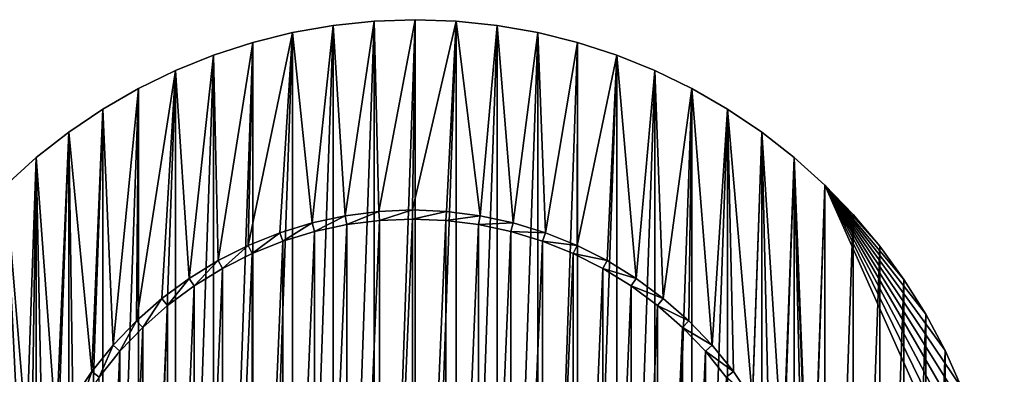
# Model space of a CAD drawing. Extents: x -300 to 306, y -450 to 450.
# Tile 20 of 34: x -248 to -193, y 264 to 284. Entities that reach past the tile are written whole.
import ezdxf

# ---------------------------------------------------------------- set-up
doc = ezdxf.new("R2010")
doc.units = 0
doc.header["$MEASUREMENT"] = 0

msp = doc.modelspace()

# ---------------------------------------------------------------- linework, layer by layer
for points in [[(-229.626007, 272.683594, -30), (-230.291397, 283.183685, -30), (-228.0354, 283.420807, -30)], [(-228.0354, 218.579193, -29), (-228.0354, 283.420807, -29), (-230.291397, 218.816299, -29)], [(-230.291397, 218.816299, -29), (-228.0354, 283.420807, -29), (-230.291397, 283.183685, -29)], [(-230.291397, 283.183685, -30), (-230.291397, 283.183685, -29), (-228.0354, 283.420807, -30)], [(-228.0354, 283.420807, -30), (-230.291397, 283.183685, -29), (-228.0354, 283.420807, -29)], [(-229.626007, 272.683594, -30), (-228.0354, 283.420807, -30), (-227.773697, 272.920685, -30)], [(-227.773697, 272.920685, -30), (-228.0354, 283.420807, -30), (-225.768295, 283.5, -30)], [(-225.768295, 218.5, -29), (-225.768295, 283.5, -29), (-228.0354, 218.579193, -29)], [(-228.0354, 218.579193, -29), (-225.768295, 283.5, -29), (-228.0354, 283.420807, -29)], [(-228.0354, 283.420807, -30), (-228.0354, 283.420807, -29), (-225.768295, 283.5, -30)], [(-225.768295, 283.5, -30), (-228.0354, 283.420807, -29), (-225.768295, 283.5, -29)], [(-227.773697, 272.920685, -30), (-225.768295, 283.5, -30), (-225.908005, 273, -30)], [(-225.908005, 273, -30), (-225.768295, 283.5, -30), (-223.501205, 283.420807, -30)], [(-225.908005, 273, -30), (-223.501205, 283.420807, -30), (-224.042297, 272.920685, -30)], [(-225.768295, 218.5, -29), (-223.501205, 283.420807, -29), (-225.768295, 283.5, -29)], [(-225.768295, 283.5, -30), (-225.768295, 283.5, -29), (-223.501205, 283.420807, -30)], [(-223.501205, 283.420807, -30), (-225.768295, 283.5, -29), (-223.501205, 283.420807, -29)], [(-223.501205, 218.579193, -29), (-223.501205, 283.420807, -29), (-225.768295, 218.5, -29)], [(-224.042297, 272.920685, -30), (-223.501205, 283.420807, -30), (-222.190002, 272.683594, -30)], [(-222.190002, 272.683594, -30), (-223.501205, 283.420807, -30), (-221.245193, 283.183685, -30)], [(-223.501205, 218.579193, -29), (-221.245193, 283.183685, -29), (-223.501205, 283.420807, -29)], [(-223.501205, 283.420807, -30), (-223.501205, 283.420807, -29), (-221.245193, 283.183685, -30)], [(-221.245193, 283.183685, -30), (-223.501205, 283.420807, -29), (-221.245193, 283.183685, -29)], [(-231.451508, 272.2901, -30), (-232.525406, 282.789795, -30), (-230.291397, 283.183685, -30)], [(-230.291397, 218.816299, -29), (-230.291397, 283.183685, -29), (-232.525406, 219.210205, -29)], [(-232.525406, 219.210205, -29), (-230.291397, 283.183685, -29), (-232.525406, 282.789795, -29)], [(-232.525406, 282.789795, -30), (-232.525406, 282.789795, -29), (-230.291397, 283.183685, -30)], [(-230.291397, 283.183685, -30), (-232.525406, 282.789795, -29), (-230.291397, 283.183685, -29)], [(-231.451508, 272.2901, -30), (-230.291397, 283.183685, -30), (-229.626007, 272.683594, -30)], [(-221.245193, 218.816299, -29), (-221.245193, 283.183685, -29), (-223.501205, 218.579193, -29)], [(-222.190002, 272.683594, -30), (-221.245193, 283.183685, -30), (-220.364502, 272.2901, -30)], [(-220.364502, 272.2901, -30), (-221.245193, 283.183685, -30), (-219.0112, 282.789795, -30)], [(-221.245193, 218.816299, -29), (-219.0112, 282.789795, -29), (-221.245193, 283.183685, -29)], [(-221.245193, 283.183685, -30), (-221.245193, 283.183685, -29), (-219.0112, 282.789795, -30)], [(-219.0112, 282.789795, -30), (-221.245193, 283.183685, -29), (-219.0112, 282.789795, -29)], [(-234.969803, 271.046997, -30), (-234.726501, 282.240997, -30), (-232.525406, 282.789795, -30)], [(-234.969803, 271.046997, -30), (-232.525406, 282.789795, -30), (-233.237106, 271.743286, -30)], [(-232.525406, 219.210205, -29), (-232.525406, 282.789795, -29), (-234.726501, 219.759003, -29)], [(-234.726501, 219.759003, -29), (-232.525406, 282.789795, -29), (-234.726501, 282.240997, -29)], [(-234.726501, 282.240997, -30), (-234.726501, 282.240997, -29), (-232.525406, 282.789795, -30)], [(-232.525406, 282.789795, -30), (-234.726501, 282.240997, -29), (-232.525406, 282.789795, -29)], [(-233.237106, 271.743286, -30), (-232.525406, 282.789795, -30), (-231.451508, 272.2901, -30)], [(-219.0112, 219.210205, -29), (-219.0112, 282.789795, -29), (-221.245193, 218.816299, -29)], [(-220.364502, 272.2901, -30), (-219.0112, 282.789795, -30), (-218.578903, 271.743286, -30)], [(-218.578903, 271.743286, -30), (-219.0112, 282.789795, -30), (-216.810104, 282.240997, -30)], [(-219.0112, 219.210205, -29), (-216.810104, 282.240997, -29), (-219.0112, 282.789795, -29)], [(-219.0112, 282.789795, -30), (-219.0112, 282.789795, -29), (-216.810104, 282.240997, -30)], [(-216.810104, 282.240997, -30), (-219.0112, 282.789795, -29), (-216.810104, 282.240997, -29)], [(-236.637299, 270.206299, -30), (-236.884003, 281.540009, -30), (-234.726501, 282.240997, -30)], [(-234.726501, 219.759003, -29), (-234.726501, 282.240997, -29), (-236.884003, 220.460007, -29)], [(-236.884003, 220.460007, -29), (-234.726501, 282.240997, -29), (-236.884003, 281.540009, -29)], [(-236.884003, 281.540009, -30), (-236.884003, 281.540009, -29), (-234.726501, 282.240997, -30)], [(-234.726501, 282.240997, -30), (-236.884003, 281.540009, -29), (-234.726501, 282.240997, -29)], [(-236.637299, 270.206299, -30), (-234.726501, 282.240997, -30), (-234.969803, 271.046997, -30)], [(-216.810104, 219.759003, -29), (-216.810104, 282.240997, -29), (-219.0112, 219.210205, -29)], [(-218.578903, 271.743286, -30), (-216.810104, 282.240997, -30), (-216.846207, 271.046997, -30)], [(-216.846207, 271.046997, -30), (-216.810104, 282.240997, -30), (-214.652603, 281.540009, -30)], [(-216.810104, 219.759003, -29), (-214.652603, 281.540009, -29), (-216.810104, 282.240997, -29)], [(-216.810104, 282.240997, -30), (-216.810104, 282.240997, -29), (-214.652603, 281.540009, -30)], [(-214.652603, 281.540009, -30), (-216.810104, 282.240997, -29), (-214.652603, 281.540009, -29)], [(-238.227402, 269.227203, -30), (-238.987198, 280.690186, -30), (-236.884003, 281.540009, -30)], [(-236.884003, 220.460007, -29), (-236.884003, 281.540009, -29), (-238.987198, 221.309799, -29)], [(-238.987198, 221.309799, -29), (-236.884003, 281.540009, -29), (-238.987198, 280.690186, -29)], [(-238.987198, 280.690186, -30), (-238.987198, 280.690186, -29), (-236.884003, 281.540009, -30)], [(-236.884003, 281.540009, -30), (-238.987198, 280.690186, -29), (-236.884003, 281.540009, -29)], [(-238.227402, 269.227203, -30), (-236.884003, 281.540009, -30), (-236.637299, 270.206299, -30)], [(-216.846207, 271.046997, -30), (-214.652603, 281.540009, -30), (-215.178696, 270.206299, -30)], [(-214.652603, 220.460007, -29), (-214.652603, 281.540009, -29), (-216.810104, 219.759003, -29)], [(-215.178696, 270.206299, -30), (-214.652603, 281.540009, -30), (-213.588501, 269.227203, -30)], [(-213.588501, 269.227203, -30), (-214.652603, 281.540009, -30), (-212.549393, 280.690186, -30)], [(-214.652603, 220.460007, -29), (-212.549393, 280.690186, -29), (-214.652603, 281.540009, -29)], [(-214.652603, 281.540009, -30), (-214.652603, 281.540009, -29), (-212.549393, 280.690186, -30)], [(-212.549393, 280.690186, -30), (-214.652603, 281.540009, -29), (-212.549393, 280.690186, -29)], [(-241.1306, 266.882996, -30), (-241.026093, 279.695801, -30), (-238.987198, 280.690186, -30)], [(-241.1306, 266.882996, -30), (-238.987198, 280.690186, -30), (-239.728806, 268.116791, -30)], [(-238.987198, 221.309799, -29), (-238.987198, 280.690186, -29), (-241.026093, 222.304199, -29)], [(-241.026093, 222.304199, -29), (-238.987198, 280.690186, -29), (-241.026093, 279.695801, -29)], [(-241.026093, 279.695801, -30), (-241.026093, 279.695801, -29), (-238.987198, 280.690186, -30)], [(-238.987198, 280.690186, -30), (-241.026093, 279.695801, -29), (-238.987198, 280.690186, -29)], [(-239.728806, 268.116791, -30), (-238.987198, 280.690186, -30), (-238.227402, 269.227203, -30)], [(-212.549393, 221.309799, -29), (-212.549393, 280.690186, -29), (-214.652603, 220.460007, -29)], [(-213.588501, 269.227203, -30), (-212.549393, 280.690186, -30), (-212.087097, 268.116791, -30)], [(-212.087097, 268.116791, -30), (-212.549393, 280.690186, -30), (-210.510498, 279.695801, -30)], [(-212.549393, 221.309799, -29), (-210.510498, 279.695801, -29), (-212.549393, 280.690186, -29)], [(-212.549393, 280.690186, -30), (-212.549393, 280.690186, -29), (-210.510498, 279.695801, -30)], [(-210.510498, 279.695801, -30), (-212.549393, 280.690186, -29), (-210.510498, 279.695801, -29)], [(-242.422806, 265.534912, -30), (-242.990707, 278.561615, -30), (-241.026093, 279.695801, -30)], [(-241.026093, 222.304199, -29), (-241.026093, 279.695801, -29), (-242.990707, 223.4384, -29)], [(-242.990707, 223.4384, -29), (-241.026093, 279.695801, -29), (-242.990707, 278.561615, -29)], [(-242.990707, 278.561615, -30), (-242.990707, 278.561615, -29), (-241.026093, 279.695801, -30)], [(-241.026093, 279.695801, -30), (-242.990707, 278.561615, -29), (-241.026093, 279.695801, -29)], [(-242.422806, 265.534912, -30), (-241.026093, 279.695801, -30), (-241.1306, 266.882996, -30)], [(-210.510498, 222.304199, -29), (-210.510498, 279.695801, -29), (-212.549393, 221.309799, -29)], [(-212.087097, 268.116791, -30), (-210.510498, 279.695801, -30), (-210.685303, 266.882996, -30)], [(-210.685303, 266.882996, -30), (-210.510498, 279.695801, -30), (-209.393204, 265.534912, -30)], [(-209.393204, 265.534912, -30), (-210.510498, 279.695801, -30), (-208.545898, 278.561615, -30)], [(-210.510498, 222.304199, -29), (-208.545898, 278.561615, -29), (-210.510498, 279.695801, -29)], [(-210.510498, 279.695801, -30), (-210.510498, 279.695801, -29), (-208.545898, 278.561615, -30)], [(-208.545898, 278.561615, -30), (-210.510498, 279.695801, -29), (-208.545898, 278.561615, -29)], [(-243.595901, 264.081909, -30), (-244.871307, 277.293091, -30), (-242.990707, 278.561615, -30)], [(-242.990707, 223.4384, -29), (-242.990707, 278.561615, -29), (-244.871307, 224.707001, -29)], [(-244.871307, 224.707001, -29), (-242.990707, 278.561615, -29), (-244.871307, 277.293091, -29)], [(-244.871307, 277.293091, -30), (-244.871307, 277.293091, -29), (-242.990707, 278.561615, -30)], [(-242.990707, 278.561615, -30), (-244.871307, 277.293091, -29), (-242.990707, 278.561615, -29)], [(-243.595901, 264.081909, -30), (-242.990707, 278.561615, -30), (-242.422806, 265.534912, -30)], [(-208.545898, 223.4384, -29), (-208.545898, 278.561615, -29), (-210.510498, 222.304199, -29)], [(-209.393204, 265.534912, -30), (-208.545898, 278.561615, -30), (-208.220001, 264.081909, -30)], [(-207.174301, 262.53479, -30), (-208.220001, 264.081909, -30), (-208.545898, 278.561615, -30)], [(-206.665298, 277.293091, -30), (-207.174301, 262.53479, -30), (-208.545898, 278.561615, -30)], [(-208.545898, 223.4384, -29), (-206.665298, 277.293091, -29), (-208.545898, 278.561615, -29)], [(-208.545898, 278.561615, -30), (-208.545898, 278.561615, -29), (-206.665298, 277.293091, -30)], [(-206.665298, 277.293091, -30), (-208.545898, 278.561615, -29), (-206.665298, 277.293091, -29)], [(-245.552399, 260.90451, -30), (-246.658905, 275.896515, -30), (-244.871307, 277.293091, -30)], [(-244.871307, 224.707001, -29), (-244.871307, 277.293091, -29), (-246.658905, 226.103607, -29)], [(-246.658905, 226.103607, -29), (-244.871307, 277.293091, -29), (-246.658905, 275.896515, -29)], [(-246.658905, 275.896515, -30), (-246.658905, 275.896515, -29), (-244.871307, 277.293091, -30)], [(-244.871307, 277.293091, -30), (-246.658905, 275.896515, -29), (-244.871307, 277.293091, -29)], [(-245.552399, 260.90451, -30), (-244.871307, 277.293091, -30), (-244.641602, 262.53479, -30)], [(-244.641602, 262.53479, -30), (-244.871307, 277.293091, -30), (-243.595901, 264.081909, -30)], [(-206.665298, 224.707001, -29), (-206.665298, 277.293091, -29), (-208.545898, 223.4384, -29)], [(-206.665298, 277.293091, -30), (-206.263596, 260.90451, -30), (-207.174301, 262.53479, -30)], [(-204.877701, 275.896515, -30), (-205.4944, 259.202911, -30), (-206.665298, 277.293091, -30)], [(-205.4944, 259.202911, -30), (-206.263596, 260.90451, -30), (-206.665298, 277.293091, -30)], [(-206.665298, 224.707001, -29), (-204.877701, 275.896515, -29), (-206.665298, 277.293091, -29)], [(-206.665298, 277.293091, -30), (-206.665298, 277.293091, -29), (-204.877701, 275.896515, -30)], [(-204.877701, 275.896515, -30), (-206.665298, 277.293091, -29), (-204.877701, 275.896515, -29)], [(-248.344696, 274.37851, -30), (-246.658905, 275.896515, -30), (-246.943604, 257.442108, -30)], [(-246.658905, 226.103607, -29), (-246.658905, 275.896515, -29), (-248.344696, 227.621506, -29)], [(-248.344696, 227.621506, -29), (-246.658905, 275.896515, -29), (-248.344696, 274.37851, -29)], [(-248.344696, 274.37851, -30), (-248.344696, 274.37851, -29), (-246.658905, 275.896515, -30)], [(-246.658905, 275.896515, -30), (-248.344696, 274.37851, -29), (-246.658905, 275.896515, -29)], [(-246.943604, 257.442108, -30), (-246.658905, 275.896515, -30), (-246.321503, 259.202911, -30)], [(-246.321503, 259.202911, -30), (-246.658905, 275.896515, -30), (-245.552399, 260.90451, -30)], [(-204.877701, 226.103607, -29), (-204.877701, 275.896515, -29), (-206.665298, 224.707001, -29)], [(-204.877701, 275.896515, -30), (-204.872299, 257.442108, -30), (-205.4944, 259.202911, -30)], [(-203.191895, 274.37851, -30), (-203.927795, 251.933701, -30), (-204.877701, 275.896515, -30)], [(-204.877701, 275.896515, -30), (-203.927795, 251.933701, -30), (-204.086197, 253.794403, -30)], [(-204.877701, 275.896515, -30), (-204.086197, 253.794403, -30), (-204.401794, 255.634903, -30)], [(-204.877701, 275.896515, -30), (-204.401794, 255.634903, -30), (-204.872299, 257.442108, -30)], [(-204.877701, 226.103607, -29), (-203.191895, 274.37851, -29), (-204.877701, 275.896515, -29)], [(-204.877701, 275.896515, -30), (-204.877701, 275.896515, -29), (-203.191895, 274.37851, -30)], [(-203.191895, 274.37851, -30), (-204.877701, 275.896515, -29), (-203.191895, 274.37851, -29)], [(-248.344696, 274.37851, -30), (-246.943604, 257.442108, -30), (-247.4142, 255.634903, -30)], [(-248.344696, 274.37851, -30), (-247.4142, 255.634903, -30), (-247.729797, 253.794403, -30)], [(-203.191895, 227.621506, -29), (-203.191895, 274.37851, -29), (-204.877701, 226.103607, -29)], [(-203.191895, 274.37851, -30), (-193.288101, 252.134201, -30), (-203.927795, 251.933701, -30)], [(-203.191895, 274.37851, -30), (-201.616104, 272.746704, -30), (-200.158005, 271.009003, -30)], [(-203.191895, 274.37851, -30), (-200.158005, 271.009003, -30), (-198.8246, 269.173798, -30)], [(-203.191895, 274.37851, -30), (-198.8246, 269.173798, -30), (-197.622498, 267.25, -30)], [(-203.191895, 274.37851, -30), (-197.622498, 267.25, -30), (-196.557495, 265.247101, -30)], [(-203.191895, 274.37851, -30), (-196.557495, 265.247101, -30), (-195.634796, 263.174713, -30)], [(-203.191895, 274.37851, -30), (-195.634796, 263.174713, -30), (-194.858994, 261.043091, -30)], [(-203.191895, 274.37851, -30), (-194.858994, 261.043091, -30), (-194.233704, 258.862488, -30)], [(-203.191895, 274.37851, -30), (-194.233704, 258.862488, -30), (-193.7621, 256.643585, -30)], [(-203.191895, 274.37851, -30), (-193.7621, 256.643585, -30), (-193.446396, 254.397202, -30)], [(-203.191895, 274.37851, -30), (-193.446396, 254.397202, -30), (-193.288101, 252.134201, -30)], [(-203.191895, 227.621506, -29), (-201.616104, 272.746704, -29), (-203.191895, 274.37851, -29)], [(-203.191895, 274.37851, -30), (-203.191895, 274.37851, -29), (-201.616104, 272.746704, -30)], [(-201.616104, 272.746704, -30), (-203.191895, 274.37851, -29), (-201.616104, 272.746704, -29)], [(-231.451508, 272.2901, -29.5), (-231.451508, 272.2901, -30), (-229.626007, 272.683594, -30)], [(-231.451508, 272.2901, -29.5), (-229.626007, 272.683594, -30), (-229.626007, 272.683594, -29.5)], [(-231.3255, 271.806213, -29.5), (-231.451508, 272.2901, -29.5), (-229.626007, 272.683594, -29.5)], [(-231.3255, 271.806213, -29.5), (-229.626007, 272.683594, -29.5), (-229.541504, 272.190704, -29.5)], [(-229.626007, 272.683594, -29.5), (-229.626007, 272.683594, -30), (-227.773697, 272.920685, -30)], [(-229.626007, 272.683594, -29.5), (-227.773697, 272.920685, -30), (-227.773697, 272.920685, -29.5)], [(-229.541504, 272.190704, -29.5), (-229.626007, 272.683594, -29.5), (-227.773697, 272.920685, -29.5)], [(-229.541504, 272.190704, -29.5), (-227.773697, 272.920685, -29.5), (-227.731293, 272.422485, -29.5)], [(-227.773697, 272.920685, -29.5), (-227.773697, 272.920685, -30), (-225.908005, 273, -30)], [(-227.773697, 272.920685, -29.5), (-225.908005, 273, -30), (-225.908005, 273, -29.5)], [(-227.731293, 272.422485, -29.5), (-227.773697, 272.920685, -29.5), (-225.908005, 273, -29.5)], [(-227.731293, 272.422485, -29.5), (-225.908005, 273, -29.5), (-225.908005, 272.5, -29.5)], [(-224.042297, 272.920685, -30), (-224.042297, 272.920685, -29.5), (-225.908005, 273, -29.5)], [(-224.042297, 272.920685, -30), (-225.908005, 273, -29.5), (-225.908005, 273, -30)], [(-225.908005, 272.5, -29.5), (-225.908005, 273, -29.5), (-224.042297, 272.920685, -29.5)], [(-225.908005, 272.5, -29.5), (-224.042297, 272.920685, -29.5), (-224.084702, 272.422485, -29.5)], [(-224.084702, 272.422485, -29.5), (-224.042297, 272.920685, -29.5), (-222.190002, 272.683594, -29.5)], [(-224.084702, 272.422485, -29.5), (-222.190002, 272.683594, -29.5), (-222.274506, 272.190704, -29.5)], [(-222.190002, 272.683594, -30), (-222.190002, 272.683594, -29.5), (-224.042297, 272.920685, -29.5)], [(-222.190002, 272.683594, -30), (-224.042297, 272.920685, -29.5), (-224.042297, 272.920685, -30)], [(-222.274506, 272.190704, -29.5), (-222.190002, 272.683594, -29.5), (-220.364502, 272.2901, -29.5)], [(-220.364502, 272.2901, -30), (-220.364502, 272.2901, -29.5), (-222.190002, 272.683594, -29.5)], [(-220.364502, 272.2901, -30), (-222.190002, 272.683594, -29.5), (-222.190002, 272.683594, -30)], [(-201.616104, 229.253296, -29), (-201.616104, 272.746704, -29), (-203.191895, 227.621506, -29)], [(-201.616104, 229.253296, -29), (-200.158005, 271.009003, -29), (-201.616104, 272.746704, -29)], [(-201.616104, 272.746704, -30), (-201.616104, 272.746704, -29), (-200.158005, 271.009003, -30)], [(-200.158005, 271.009003, -30), (-201.616104, 272.746704, -29), (-200.158005, 271.009003, -29)], [(-233.237106, 271.743286, -29.5), (-233.237106, 271.743286, -30), (-231.451508, 272.2901, -30)], [(-233.237106, 271.743286, -29.5), (-231.451508, 272.2901, -30), (-231.451508, 272.2901, -29.5)], [(-233.070496, 271.271912, -29.5), (-233.237106, 271.743286, -29.5), (-231.451508, 272.2901, -29.5)], [(-233.070496, 271.271912, -29.5), (-231.451508, 272.2901, -29.5), (-231.3255, 271.806213, -29.5)], [(-229.541504, 272.190704, -30), (-229.541504, 229.809296, -30), (-231.3255, 230.193695, -30)], [(-229.541504, 272.190704, -30), (-231.3255, 230.193695, -30), (-231.3255, 271.806213, -30)], [(-231.3255, 271.806213, -30), (-231.3255, 271.806213, -29.5), (-229.541504, 272.190704, -30)], [(-229.541504, 272.190704, -30), (-231.3255, 271.806213, -29.5), (-229.541504, 272.190704, -29.5)], [(-227.731293, 272.422485, -30), (-227.731293, 229.577499, -30), (-229.541504, 229.809296, -30)], [(-227.731293, 272.422485, -30), (-229.541504, 229.809296, -30), (-229.541504, 272.190704, -30)], [(-229.541504, 272.190704, -30), (-229.541504, 272.190704, -29.5), (-227.731293, 272.422485, -30)], [(-227.731293, 272.422485, -30), (-229.541504, 272.190704, -29.5), (-227.731293, 272.422485, -29.5)], [(-225.908005, 272.5, -30), (-225.908005, 229.5, -30), (-227.731293, 229.577499, -30)], [(-225.908005, 272.5, -30), (-227.731293, 229.577499, -30), (-227.731293, 272.422485, -30)], [(-227.731293, 272.422485, -30), (-227.731293, 272.422485, -29.5), (-225.908005, 272.5, -30)], [(-225.908005, 272.5, -30), (-227.731293, 272.422485, -29.5), (-225.908005, 272.5, -29.5)], [(-224.084702, 272.422485, -30), (-225.908005, 229.5, -30), (-225.908005, 272.5, -30)], [(-225.908005, 272.5, -30), (-225.908005, 272.5, -29.5), (-224.084702, 272.422485, -30)], [(-224.084702, 272.422485, -30), (-225.908005, 272.5, -29.5), (-224.084702, 272.422485, -29.5)], [(-225.908005, 229.5, -30), (-224.084702, 272.422485, -30), (-224.084702, 229.577499, -30)], [(-224.084702, 229.577499, -30), (-224.084702, 272.422485, -30), (-222.274506, 272.190704, -30)], [(-224.084702, 272.422485, -30), (-224.084702, 272.422485, -29.5), (-222.274506, 272.190704, -30)], [(-222.274506, 272.190704, -30), (-224.084702, 272.422485, -29.5), (-222.274506, 272.190704, -29.5)], [(-224.084702, 229.577499, -30), (-222.274506, 272.190704, -30), (-222.274506, 229.809296, -30)], [(-222.274506, 272.190704, -29.5), (-220.364502, 272.2901, -29.5), (-220.490494, 271.806213, -29.5)], [(-222.274506, 229.809296, -30), (-222.274506, 272.190704, -30), (-220.490494, 271.806213, -30)], [(-222.274506, 272.190704, -30), (-222.274506, 272.190704, -29.5), (-220.490494, 271.806213, -30)], [(-220.490494, 271.806213, -30), (-222.274506, 272.190704, -29.5), (-220.490494, 271.806213, -29.5)], [(-220.490494, 271.806213, -29.5), (-220.364502, 272.2901, -29.5), (-218.578903, 271.743286, -29.5)], [(-218.578903, 271.743286, -30), (-218.578903, 271.743286, -29.5), (-220.364502, 272.2901, -29.5)], [(-218.578903, 271.743286, -30), (-220.364502, 272.2901, -29.5), (-220.364502, 272.2901, -30)], [(-234.969803, 271.046997, -29.5), (-234.969803, 271.046997, -30), (-233.237106, 271.743286, -30)], [(-234.969803, 271.046997, -29.5), (-233.237106, 271.743286, -30), (-233.237106, 271.743286, -29.5)], [(-234.763901, 270.5914, -29.5), (-234.969803, 271.046997, -29.5), (-233.237106, 271.743286, -29.5)], [(-234.763901, 270.5914, -29.5), (-233.237106, 271.743286, -29.5), (-233.070496, 271.271912, -29.5)], [(-231.3255, 271.806213, -30), (-231.3255, 230.193695, -30), (-233.070496, 230.728104, -30)], [(-231.3255, 271.806213, -30), (-233.070496, 230.728104, -30), (-233.070496, 271.271912, -30)], [(-233.070496, 271.271912, -30), (-233.070496, 271.271912, -29.5), (-231.3255, 271.806213, -30)], [(-231.3255, 271.806213, -30), (-233.070496, 271.271912, -29.5), (-231.3255, 271.806213, -29.5)], [(-222.274506, 229.809296, -30), (-220.490494, 271.806213, -30), (-220.490494, 230.193695, -30)], [(-220.490494, 230.193695, -30), (-220.490494, 271.806213, -30), (-218.745499, 271.271912, -30)], [(-220.490494, 271.806213, -30), (-220.490494, 271.806213, -29.5), (-218.745499, 271.271912, -30)], [(-218.745499, 271.271912, -30), (-220.490494, 271.806213, -29.5), (-218.745499, 271.271912, -29.5)], [(-220.490494, 271.806213, -29.5), (-218.578903, 271.743286, -29.5), (-218.745499, 271.271912, -29.5)], [(-218.745499, 271.271912, -29.5), (-218.578903, 271.743286, -29.5), (-216.846207, 271.046997, -29.5)], [(-216.846207, 271.046997, -30), (-216.846207, 271.046997, -29.5), (-218.578903, 271.743286, -29.5)], [(-216.846207, 271.046997, -30), (-218.578903, 271.743286, -29.5), (-218.578903, 271.743286, -30)], [(-236.637299, 270.206299, -29.5), (-236.637299, 270.206299, -30), (-234.969803, 271.046997, -30)], [(-236.637299, 270.206299, -29.5), (-234.969803, 271.046997, -30), (-234.969803, 271.046997, -29.5)], [(-236.393402, 269.769806, -29.5), (-236.637299, 270.206299, -29.5), (-234.969803, 271.046997, -29.5)], [(-236.393402, 269.769806, -29.5), (-234.969803, 271.046997, -29.5), (-234.763901, 270.5914, -29.5)], [(-233.070496, 271.271912, -30), (-233.070496, 230.728104, -30), (-234.763901, 231.4086, -30)], [(-233.070496, 271.271912, -30), (-234.763901, 231.4086, -30), (-234.763901, 270.5914, -30)], [(-234.763901, 270.5914, -30), (-234.763901, 270.5914, -29.5), (-233.070496, 271.271912, -30)], [(-233.070496, 271.271912, -30), (-234.763901, 270.5914, -29.5), (-233.070496, 271.271912, -29.5)], [(-220.490494, 230.193695, -30), (-218.745499, 271.271912, -30), (-218.745499, 230.728104, -30)], [(-218.745499, 230.728104, -30), (-218.745499, 271.271912, -30), (-217.052094, 270.5914, -30)], [(-218.745499, 271.271912, -30), (-218.745499, 271.271912, -29.5), (-217.052094, 270.5914, -30)], [(-217.052094, 270.5914, -30), (-218.745499, 271.271912, -29.5), (-217.052094, 270.5914, -29.5)], [(-218.745499, 271.271912, -29.5), (-216.846207, 271.046997, -29.5), (-217.052094, 270.5914, -29.5)], [(-217.052094, 270.5914, -29.5), (-216.846207, 271.046997, -29.5), (-215.178696, 270.206299, -29.5)], [(-215.178696, 270.206299, -30), (-215.178696, 270.206299, -29.5), (-216.846207, 271.046997, -29.5)], [(-215.178696, 270.206299, -30), (-216.846207, 271.046997, -29.5), (-216.846207, 271.046997, -30)], [(-200.158005, 230.990997, -29), (-200.158005, 271.009003, -29), (-201.616104, 229.253296, -29)], [(-200.158005, 230.990997, -29), (-198.8246, 269.173798, -29), (-200.158005, 271.009003, -29)], [(-200.158005, 271.009003, -30), (-200.158005, 271.009003, -29), (-198.8246, 269.173798, -30)], [(-198.8246, 269.173798, -30), (-200.158005, 271.009003, -29), (-198.8246, 269.173798, -29)], [(-234.763901, 270.5914, -30), (-234.763901, 231.4086, -30), (-236.393402, 232.230194, -30)], [(-234.763901, 270.5914, -30), (-236.393402, 232.230194, -30), (-236.393402, 269.769806, -30)], [(-236.393402, 269.769806, -30), (-236.393402, 269.769806, -29.5), (-234.763901, 270.5914, -30)], [(-234.763901, 270.5914, -30), (-236.393402, 269.769806, -29.5), (-234.763901, 270.5914, -29.5)], [(-218.745499, 230.728104, -30), (-217.052094, 270.5914, -30), (-217.052094, 231.4086, -30)], [(-217.052094, 231.4086, -30), (-217.052094, 270.5914, -30), (-215.422501, 269.769806, -30)], [(-217.052094, 270.5914, -30), (-217.052094, 270.5914, -29.5), (-215.422501, 269.769806, -30)], [(-215.422501, 269.769806, -30), (-217.052094, 270.5914, -29.5), (-215.422501, 269.769806, -29.5)], [(-217.052094, 270.5914, -29.5), (-215.178696, 270.206299, -29.5), (-215.422501, 269.769806, -29.5)], [(-238.227402, 269.227203, -29.5), (-238.227402, 269.227203, -30), (-236.637299, 270.206299, -30)], [(-238.227402, 269.227203, -29.5), (-236.637299, 270.206299, -30), (-236.637299, 270.206299, -29.5)], [(-237.947403, 268.812988, -29.5), (-238.227402, 269.227203, -29.5), (-236.637299, 270.206299, -29.5)], [(-237.947403, 268.812988, -29.5), (-236.637299, 270.206299, -29.5), (-236.393402, 269.769806, -29.5)], [(-215.422501, 269.769806, -29.5), (-215.178696, 270.206299, -29.5), (-213.588501, 269.227203, -29.5)], [(-213.588501, 269.227203, -30), (-213.588501, 269.227203, -29.5), (-215.178696, 270.206299, -29.5)], [(-213.588501, 269.227203, -30), (-215.178696, 270.206299, -29.5), (-215.178696, 270.206299, -30)], [(-236.393402, 269.769806, -30), (-236.393402, 232.230194, -30), (-237.947403, 233.186996, -30)], [(-236.393402, 269.769806, -30), (-237.947403, 233.186996, -30), (-237.947403, 268.812988, -30)], [(-237.947403, 268.812988, -30), (-237.947403, 268.812988, -29.5), (-236.393402, 269.769806, -30)], [(-236.393402, 269.769806, -30), (-237.947403, 268.812988, -29.5), (-236.393402, 269.769806, -29.5)], [(-217.052094, 231.4086, -30), (-215.422501, 269.769806, -30), (-215.422501, 232.230194, -30)], [(-215.422501, 232.230194, -30), (-215.422501, 269.769806, -30), (-213.8685, 268.812988, -30)], [(-215.422501, 269.769806, -30), (-215.422501, 269.769806, -29.5), (-213.8685, 268.812988, -30)], [(-213.8685, 268.812988, -30), (-215.422501, 269.769806, -29.5), (-213.8685, 268.812988, -29.5)], [(-215.422501, 269.769806, -29.5), (-213.588501, 269.227203, -29.5), (-213.8685, 268.812988, -29.5)], [(-239.728806, 268.116791, -29.5), (-239.728806, 268.116791, -30), (-238.227402, 269.227203, -30)], [(-239.728806, 268.116791, -29.5), (-238.227402, 269.227203, -30), (-238.227402, 269.227203, -29.5)], [(-239.414703, 267.727814, -29.5), (-239.728806, 268.116791, -29.5), (-238.227402, 269.227203, -29.5)], [(-239.414703, 267.727814, -29.5), (-238.227402, 269.227203, -29.5), (-237.947403, 268.812988, -29.5)], [(-237.947403, 268.812988, -30), (-237.947403, 233.186996, -30), (-239.414703, 234.272202, -30)], [(-237.947403, 268.812988, -30), (-239.414703, 234.272202, -30), (-239.414703, 267.727814, -30)], [(-239.414703, 267.727814, -30), (-239.414703, 267.727814, -29.5), (-237.947403, 268.812988, -30)], [(-237.947403, 268.812988, -30), (-239.414703, 267.727814, -29.5), (-237.947403, 268.812988, -29.5)], [(-215.422501, 232.230194, -30), (-213.8685, 268.812988, -30), (-213.8685, 233.186996, -30)], [(-213.8685, 268.812988, -29.5), (-213.588501, 269.227203, -29.5), (-212.087097, 268.116791, -29.5)], [(-213.8685, 233.186996, -30), (-213.8685, 268.812988, -30), (-212.401306, 267.727814, -30)], [(-213.8685, 268.812988, -30), (-213.8685, 268.812988, -29.5), (-212.401306, 267.727814, -30)], [(-212.401306, 267.727814, -30), (-213.8685, 268.812988, -29.5), (-212.401306, 267.727814, -29.5)], [(-213.8685, 268.812988, -29.5), (-212.087097, 268.116791, -29.5), (-212.401306, 267.727814, -29.5)], [(-212.087097, 268.116791, -30), (-212.087097, 268.116791, -29.5), (-213.588501, 269.227203, -29.5)], [(-212.087097, 268.116791, -30), (-213.588501, 269.227203, -29.5), (-213.588501, 269.227203, -30)], [(-198.8246, 232.826202, -29), (-198.8246, 269.173798, -29), (-200.158005, 230.990997, -29)], [(-198.8246, 232.826202, -29), (-197.622498, 267.25, -29), (-198.8246, 269.173798, -29)], [(-198.8246, 269.173798, -30), (-198.8246, 269.173798, -29), (-197.622498, 267.25, -30)], [(-197.622498, 267.25, -30), (-198.8246, 269.173798, -29), (-197.622498, 267.25, -29)], [(-241.1306, 266.882996, -29.5), (-241.1306, 266.882996, -30), (-239.728806, 268.116791, -30)], [(-241.1306, 266.882996, -29.5), (-239.728806, 268.116791, -30), (-239.728806, 268.116791, -29.5)], [(-240.784698, 266.522095, -29.5), (-241.1306, 266.882996, -29.5), (-239.728806, 268.116791, -29.5)], [(-240.784698, 266.522095, -29.5), (-239.728806, 268.116791, -29.5), (-239.414703, 267.727814, -29.5)], [(-239.414703, 267.727814, -30), (-239.414703, 234.272202, -30), (-240.784698, 235.477997, -30)], [(-239.414703, 267.727814, -30), (-240.784698, 235.477997, -30), (-240.784698, 266.522095, -30)], [(-240.784698, 266.522095, -30), (-240.784698, 266.522095, -29.5), (-239.414703, 267.727814, -30)], [(-239.414703, 267.727814, -30), (-240.784698, 266.522095, -29.5), (-239.414703, 267.727814, -29.5)], [(-213.8685, 233.186996, -30), (-212.401306, 267.727814, -30), (-212.401306, 234.272202, -30)], [(-212.401306, 267.727814, -29.5), (-212.087097, 268.116791, -29.5), (-210.685303, 266.882996, -29.5)], [(-212.401306, 234.272202, -30), (-212.401306, 267.727814, -30), (-211.031296, 266.522095, -30)], [(-212.401306, 267.727814, -30), (-212.401306, 267.727814, -29.5), (-211.031296, 266.522095, -30)], [(-211.031296, 266.522095, -30), (-212.401306, 267.727814, -29.5), (-211.031296, 266.522095, -29.5)], [(-212.401306, 267.727814, -29.5), (-210.685303, 266.882996, -29.5), (-211.031296, 266.522095, -29.5)], [(-210.685303, 266.882996, -30), (-210.685303, 266.882996, -29.5), (-212.087097, 268.116791, -29.5)], [(-210.685303, 266.882996, -30), (-212.087097, 268.116791, -29.5), (-212.087097, 268.116791, -30)], [(-197.622498, 234.75, -29), (-197.622498, 267.25, -29), (-198.8246, 232.826202, -29)], [(-197.622498, 234.75, -29), (-196.557495, 265.247101, -29), (-197.622498, 267.25, -29)], [(-197.622498, 267.25, -30), (-197.622498, 267.25, -29), (-196.557495, 265.247101, -30)], [(-196.557495, 265.247101, -30), (-197.622498, 267.25, -29), (-196.557495, 265.247101, -29)], [(-242.422806, 265.534912, -29.5), (-242.422806, 265.534912, -30), (-241.1306, 266.882996, -30)], [(-242.422806, 265.534912, -29.5), (-241.1306, 266.882996, -30), (-241.1306, 266.882996, -29.5)], [(-242.047394, 265.204498, -29.5), (-242.422806, 265.534912, -29.5), (-241.1306, 266.882996, -29.5)], [(-242.047394, 265.204498, -29.5), (-241.1306, 266.882996, -29.5), (-240.784698, 266.522095, -29.5)], [(-211.031296, 266.522095, -29.5), (-210.685303, 266.882996, -29.5), (-209.393204, 265.534912, -29.5)], [(-209.393204, 265.534912, -30), (-209.393204, 265.534912, -29.5), (-210.685303, 266.882996, -29.5)], [(-209.393204, 265.534912, -30), (-210.685303, 266.882996, -29.5), (-210.685303, 266.882996, -30)], [(-240.784698, 266.522095, -30), (-240.784698, 235.477997, -30), (-242.047394, 236.795502, -30)], [(-240.784698, 266.522095, -30), (-242.047394, 236.795502, -30), (-242.047394, 265.204498, -30)], [(-242.047394, 265.204498, -30), (-242.047394, 265.204498, -29.5), (-240.784698, 266.522095, -30)], [(-240.784698, 266.522095, -30), (-242.047394, 265.204498, -29.5), (-240.784698, 266.522095, -29.5)], [(-212.401306, 234.272202, -30), (-211.031296, 266.522095, -30), (-211.031296, 235.477997, -30)], [(-211.031296, 235.477997, -30), (-211.031296, 266.522095, -30), (-209.768494, 265.204498, -30)], [(-211.031296, 266.522095, -30), (-211.031296, 266.522095, -29.5), (-209.768494, 265.204498, -30)], [(-209.768494, 265.204498, -30), (-211.031296, 266.522095, -29.5), (-209.768494, 265.204498, -29.5)], [(-211.031296, 266.522095, -29.5), (-209.393204, 265.534912, -29.5), (-209.768494, 265.204498, -29.5)], [(-243.595901, 264.081909, -29.5), (-243.595901, 264.081909, -30), (-242.422806, 265.534912, -30)], [(-243.595901, 264.081909, -29.5), (-242.422806, 265.534912, -30), (-242.422806, 265.534912, -29.5)], [(-243.193893, 263.784607, -29.5), (-243.595901, 264.081909, -29.5), (-242.422806, 265.534912, -29.5)], [(-243.193893, 263.784607, -29.5), (-242.422806, 265.534912, -29.5), (-242.047394, 265.204498, -29.5)], [(-209.768494, 265.204498, -29.5), (-209.393204, 265.534912, -29.5), (-208.220001, 264.081909, -29.5)], [(-208.220001, 264.081909, -30), (-208.220001, 264.081909, -29.5), (-209.393204, 265.534912, -29.5)], [(-208.220001, 264.081909, -30), (-209.393204, 265.534912, -29.5), (-209.393204, 265.534912, -30)], [(-242.047394, 265.204498, -30), (-242.047394, 236.795502, -30), (-243.193893, 238.215393, -30)], [(-242.047394, 265.204498, -30), (-243.193893, 238.215393, -30), (-243.193893, 263.784607, -30)], [(-243.193893, 263.784607, -30), (-243.193893, 263.784607, -29.5), (-242.047394, 265.204498, -30)], [(-242.047394, 265.204498, -30), (-243.193893, 263.784607, -29.5), (-242.047394, 265.204498, -29.5)], [(-211.031296, 235.477997, -30), (-209.768494, 265.204498, -30), (-209.768494, 236.795502, -30)], [(-209.768494, 236.795502, -30), (-209.768494, 265.204498, -30), (-208.622101, 263.784607, -30)], [(-209.768494, 265.204498, -30), (-209.768494, 265.204498, -29.5), (-208.622101, 263.784607, -30)], [(-208.622101, 263.784607, -30), (-209.768494, 265.204498, -29.5), (-208.622101, 263.784607, -29.5)], [(-209.768494, 265.204498, -29.5), (-208.220001, 264.081909, -29.5), (-208.622101, 263.784607, -29.5)], [(-196.557495, 236.752899, -29), (-196.557495, 265.247101, -29), (-197.622498, 234.75, -29)], [(-196.557495, 236.752899, -29), (-195.634796, 263.174713, -29), (-196.557495, 265.247101, -29)], [(-196.557495, 265.247101, -30), (-196.557495, 265.247101, -29), (-195.634796, 263.174713, -30)], [(-195.634796, 263.174713, -30), (-196.557495, 265.247101, -29), (-195.634796, 263.174713, -29)], [(-244.641602, 262.53479, -29.5), (-244.641602, 262.53479, -30), (-243.595901, 264.081909, -30)], [(-244.641602, 262.53479, -29.5), (-243.595901, 264.081909, -30), (-243.595901, 264.081909, -29.5)], [(-244.215897, 262.272614, -29.5), (-244.641602, 262.53479, -29.5), (-243.595901, 264.081909, -29.5)], [(-244.215897, 262.272614, -29.5), (-243.595901, 264.081909, -29.5), (-243.193893, 263.784607, -29.5)], [(-208.622101, 263.784607, -29.5), (-208.220001, 264.081909, -29.5), (-207.174301, 262.53479, -29.5)], [(-207.174301, 262.53479, -30), (-207.174301, 262.53479, -29.5), (-208.220001, 264.081909, -29.5)], [(-207.174301, 262.53479, -30), (-208.220001, 264.081909, -29.5), (-208.220001, 264.081909, -30)]]:
    msp.add_3dface(points)

doc.saveas('drawing.dxf')
